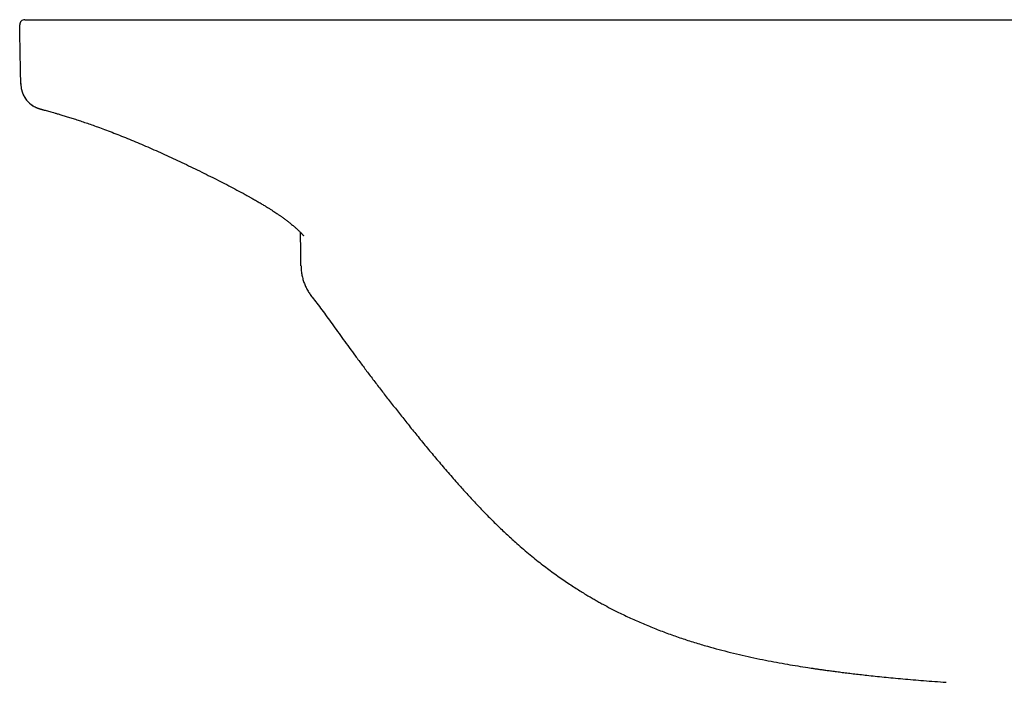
# Model space of a CAD drawing. Header units: millimetres. Extents: x 8 to 1894, y 12 to 2738.
# Tile 98 of 158: x 907 to 1005, y 1577 to 1643. Entities that reach past the tile are written whole.
import ezdxf

# ---------------------------------------------------------------- set-up
doc = ezdxf.new("R2010")
doc.units = ezdxf.units.MM

msp = doc.modelspace()

# ---------------------------------------------------------------- linework, layer by layer
at = {"color": 7, "linetype": 'Continuous', "lineweight": 30}
for p, q in [((926.449, 1643.108), (1256.637, 1643.108)), ((906.656, 1636.631), (906.655, 1636.718)), ((906.656, 1636.68), (906.655, 1636.714)), ((906.665, 1636.701), (906.656, 1636.68)), ((906.664, 1636.717), (906.679, 1636.715)), ((925.905, 1627.273), (925.939, 1627.259))]:
    msp.add_line(p, q, dxfattribs=at)
for centre, radius, start, end in [((907.043, 1642.608), 0.5, 90, 181.00025), ((909.261, 1636.684), 2.605, 181.17145, 256.95046)]:
    msp.add_arc(centre, radius, start, end, dxfattribs=at)
for points, knots in [([(907.043, 1643.108), (907.047, 1643.108), (907.055, 1643.108), (907.119, 1643.108), (907.221, 1643.108), (907.364, 1643.108), (907.547, 1643.108), (907.766, 1643.108), (908.017, 1643.108), (908.298, 1643.108), (908.613, 1643.108), (908.962, 1643.108), (909.358, 1643.108), (909.806, 1643.108), (910.309, 1643.108), (910.848, 1643.108), (911.424, 1643.108), (912.034, 1643.108), (912.677, 1643.108), (913.352, 1643.108), (914.059, 1643.108), (914.795, 1643.108), (915.559, 1643.108), (916.348, 1643.108), (917.161, 1643.108), (917.995, 1643.108), (918.85, 1643.108), (919.722, 1643.108), (920.625, 1643.108), (921.557, 1643.108), (922.517, 1643.108), (923.489, 1643.108), (924.469, 1643.108), (925.457, 1643.108), (926.118, 1643.108), (926.449, 1643.108)], [0, 0, 0, 0, 0.029473, 0.05884, 0.088128, 0.117359, 0.146558, 0.175749, 0.203286, 0.230854, 0.258472, 0.286096, 0.313711, 0.344519, 0.375313, 0.406089, 0.436845, 0.467578, 0.498285, 0.528974, 0.559659, 0.590348, 0.621049, 0.651764, 0.682497, 0.713249, 0.74402, 0.774812, 0.805624, 0.837928, 0.870259, 0.902623, 0.935026, 0.967481, 1, 1, 1, 1]), ([(906.655, 1636.708), (906.633, 1637.807), (906.594, 1639.771), (906.559, 1641.735), (906.543, 1642.599)], [0, 0, 0, 0, 0.56, 1, 1, 1, 1]), ([(906.786, 1635.874), (906.789, 1635.864), (906.817, 1635.764), (906.897, 1635.581), (907.028, 1635.33), (907.191, 1635.094), (907.378, 1634.875), (907.587, 1634.681), (907.792, 1634.527), (907.991, 1634.406), (908.13, 1634.335), (908.228, 1634.291), (908.282, 1634.269), (908.335, 1634.248), (908.382, 1634.23), (908.424, 1634.215), (908.463, 1634.202), (908.501, 1634.19), (908.539, 1634.178), (908.579, 1634.166), (908.621, 1634.154), (908.668, 1634.141), (908.72, 1634.126), (908.779, 1634.11), (908.844, 1634.092), (908.948, 1634.064), (909.101, 1634.023), (909.316, 1633.964), (909.55, 1633.9), (909.802, 1633.829), (910.084, 1633.749), (910.408, 1633.655), (910.779, 1633.544), (911.2, 1633.416), (911.653, 1633.275), (912.138, 1633.119), (912.653, 1632.95), (913.195, 1632.766), (913.763, 1632.568), (914.385, 1632.345), (915.064, 1632.095), (915.801, 1631.815), (916.563, 1631.518), (917.346, 1631.204), (918.147, 1630.874), (918.967, 1630.527), (919.803, 1630.164), (920.654, 1629.786), (921.518, 1629.393), (922.388, 1628.989), (923.264, 1628.574), (924.142, 1628.149), (925.023, 1627.716), (925.61, 1627.421), (925.905, 1627.273)], [0, 0, 0, 0, 0.001055, 0.010172, 0.019434, 0.028825, 0.038256, 0.04759, 0.056755, 0.063758, 0.071386, 0.073459, 0.075707, 0.078337, 0.08164, 0.084993, 0.089161, 0.094309, 0.100595, 0.108175, 0.11752, 0.12806, 0.13949, 0.151507, 0.163807, 0.176073, 0.204353, 0.231993, 0.256391, 0.280747, 0.305185, 0.329693, 0.357604, 0.385551, 0.413505, 0.441437, 0.46932, 0.497134, 0.524888, 0.552626, 0.584368, 0.616154, 0.647958, 0.679738, 0.711448, 0.743147, 0.775041, 0.807087, 0.839225, 0.871387, 0.903501, 0.935568, 0.967709, 1, 1, 1, 1]), ([(925.852, 1627.308), (926.41, 1627.026), (927.518, 1626.468), (928.61, 1625.881), (929.153, 1625.589)], [0, 0, 0, 0, 0.503447, 1, 1, 1, 1]), ([(929.148, 1625.578), (929.21, 1625.545), (929.319, 1625.486), (929.467, 1625.405), (929.584, 1625.342), (929.759, 1625.246), (930.025, 1625.097), (930.384, 1624.892), (930.748, 1624.678), (931.083, 1624.477), (931.384, 1624.292), (931.661, 1624.118), (931.912, 1623.956), (932.134, 1623.81), (932.315, 1623.69), (932.462, 1623.59), (932.586, 1623.504), (932.696, 1623.428), (932.795, 1623.358), (932.896, 1623.287), (933.01, 1623.204), (933.138, 1623.111), (933.274, 1623.01), (933.406, 1622.911), (933.532, 1622.814), (933.674, 1622.703), (933.824, 1622.583), (933.977, 1622.457), (934.11, 1622.343), (934.224, 1622.244), (934.325, 1622.154), (934.419, 1622.068), (934.514, 1621.979), (934.607, 1621.889), (934.692, 1621.805), (934.762, 1621.732), (934.817, 1621.675), (934.865, 1621.622), (934.899, 1621.584), (934.92, 1621.559), (934.95, 1621.523), (934.978, 1621.49), (934.998, 1621.464), (935.012, 1621.446), (935.023, 1621.431), (935.031, 1621.421), (935.031, 1621.421), (935.031, 1621.42)], [0, 0, 0, 0, 0.0221, 0.039571, 0.053395, 0.064479, 0.102626, 0.150031, 0.195513, 0.23738, 0.275564, 0.310008, 0.344737, 0.374473, 0.399176, 0.418862, 0.436007, 0.452023, 0.466059, 0.479429, 0.496274, 0.517831, 0.538094, 0.560112, 0.580953, 0.600469, 0.631932, 0.659399, 0.684909, 0.708984, 0.728392, 0.749569, 0.772235, 0.796107, 0.821016, 0.843205, 0.857022, 0.868821, 0.882543, 0.899546, 0.915919, 0.932897, 0.946625, 0.958558, 0.971898, 0.989327, 1, 1, 1, 1]), ([(934.754, 1618.416), (934.754, 1618.473), (934.753, 1618.594), (934.751, 1618.775), (934.749, 1618.971), (934.748, 1619.18), (934.746, 1619.402), (934.744, 1619.638), (934.741, 1619.888), (934.739, 1620.151), (934.737, 1620.427), (934.734, 1620.717), (934.732, 1621.021), (934.729, 1621.338), (934.727, 1621.59), (934.725, 1621.735), (934.725, 1621.771)], [0, 0, 0, 0, 0.041181, 0.087843, 0.139997, 0.197649, 0.260805, 0.32947, 0.403647, 0.483338, 0.568546, 0.659273, 0.755519, 0.857287, 0.964576, 1, 1, 1, 1]), ([(934.769, 1618.414), (934.773, 1618.28), (934.783, 1618.003), (934.838, 1617.585), (934.932, 1617.164), (935.06, 1616.754), (935.221, 1616.358), (935.414, 1615.977), (935.636, 1615.613), (935.808, 1615.386), (935.894, 1615.273)], [0, 0, 0, 0, 0.117953, 0.245191, 0.371813, 0.49807, 0.623797, 0.748935, 0.874127, 1, 1, 1, 1]), ([(935.894, 1615.272), (936.054, 1615.07), (936.382, 1614.654), (936.87, 1614.001), (937.375, 1613.309), (937.898, 1612.579), (938.445, 1611.819), (939.017, 1611.028), (939.614, 1610.209), (940.247, 1609.348), (940.919, 1608.448), (941.628, 1607.506), (942.366, 1606.536), (943.134, 1605.538), (943.932, 1604.513), (944.761, 1603.46), (945.621, 1602.381), (946.514, 1601.276), (947.441, 1600.147), (948.404, 1598.996), (949.406, 1597.824), (950.37, 1596.72), (951.293, 1595.687), (952.174, 1594.731), (953.089, 1593.769), (954.041, 1592.805), (954.985, 1591.885), (955.623, 1591.298), (955.922, 1591.023)], [0, 0, 0, 0, 0.024549, 0.050445, 0.077659, 0.106162, 0.135927, 0.166916, 0.199102, 0.23246, 0.268641, 0.306073, 0.344765, 0.384728, 0.425972, 0.468509, 0.512342, 0.557439, 0.603799, 0.651439, 0.700374, 0.750616, 0.79104, 0.832322, 0.874456, 0.917448, 0.961317, 1, 1, 1, 1]), ([(955.921, 1591.022), (956.084, 1590.875), (956.47, 1590.524), (957.083, 1589.993), (957.748, 1589.434), (958.394, 1588.91), (959.02, 1588.42), (959.625, 1587.962), (960.225, 1587.522), (960.819, 1587.101), (961.404, 1586.699), (961.96, 1586.33), (962.484, 1585.992), (962.977, 1585.684), (963.437, 1585.404), (963.864, 1585.151), (964.267, 1584.918), (964.658, 1584.697), (965.176, 1584.41), (965.832, 1584.061), (966.761, 1583.59), (967.843, 1583.075), (969.086, 1582.526), (970.354, 1582.007), (971.64, 1581.52), (972.936, 1581.066), (974.242, 1580.644), (975.501, 1580.269), (976.711, 1579.937), (977.872, 1579.64), (979.038, 1579.363), (980.205, 1579.105), (981.355, 1578.869), (982.475, 1578.654), (983.554, 1578.461), (984.599, 1578.286), (985.39, 1578.161), (985.943, 1578.078), (986.278, 1578.028), (986.637, 1577.975), (987.027, 1577.92), (987.447, 1577.861), (987.896, 1577.8), (988.394, 1577.734), (988.941, 1577.664), (989.54, 1577.59), (990.176, 1577.513), (990.848, 1577.435), (991.587, 1577.353), (992.395, 1577.267), (993.275, 1577.177), (994.201, 1577.088), (995.173, 1576.998), (996.189, 1576.909), (997.251, 1576.821), (998.359, 1576.734), (999.112, 1576.678), (999.496, 1576.65)], [0, 0, 0, 0, 0.014068, 0.033404, 0.05194, 0.069685, 0.086646, 0.102829, 0.118241, 0.13431, 0.149456, 0.163685, 0.177001, 0.189405, 0.2009, 0.211486, 0.221194, 0.230687, 0.240232, 0.25914, 0.278262, 0.306864, 0.335902, 0.365231, 0.39458, 0.423913, 0.453203, 0.482423, 0.508011, 0.533573, 0.559133, 0.5847, 0.610105, 0.634304, 0.657709, 0.680324, 0.702149, 0.708967, 0.716082, 0.72384, 0.732241, 0.741285, 0.750972, 0.761303, 0.77341, 0.786297, 0.799964, 0.81441, 0.829636, 0.84755, 0.866434, 0.886287, 0.907107, 0.928892, 0.951639, 0.975344, 1, 1, 1, 1])]:
    msp.add_open_spline(points, degree=3, knots=knots, dxfattribs=at)

doc.saveas('drawing.dxf')
